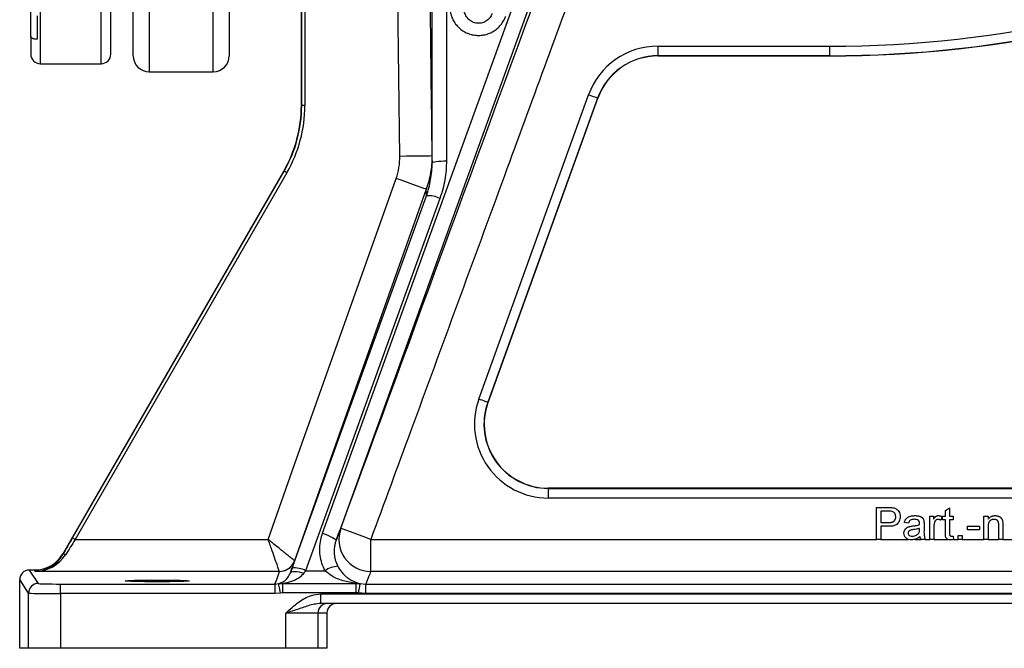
# Model space of a CAD drawing. Extents: x 144 to 1430, y 52 to 2135.
# Tile 16 of 25: x 782 to 1090, y 52 to 248. Entities that reach past the tile are written whole.
import ezdxf

# ---------------------------------------------------------------- set-up
doc = ezdxf.new("R2010")
doc.units = 0
doc.layers.get('0').update_dxf_attribs({"linetype": 'CONTINUOUS'})

msp = doc.modelspace()

# ---------------------------------------------------------------- linework, layer by layer
at = {"color": 7, "linetype": 'CONTINUOUS'}
for p, q in [((788.91, 234.57), (788.91, 518.57)), ((807.91, 234.57), (807.91, 519.1)), ((817.91, 237.07), (817.91, 332.34)), ((847.91, 332.34), (847.91, 237.07)), ((822.91, 330.74), (822.91, 232.07)), ((842.91, 232.07), (842.91, 330.74)), ((870.41, 221.55), (870.41, 277)), ((901.17, 205.64), (900.35, 276.87)), ((870.52, 221.52), (870.52, 268.32)), ((871.52, 268.32), (871.52, 221.52)), ((785.91, 243.18), (785.91, 254.32)), ((981.82, 240.07), (1035.41, 240.07)), ((981.82, 237.07), (981.82, 240.07)), ((1035.41, 240.07), (1035.41, 237.07)), ((1035.41, 237.07), (981.82, 237.07)), ((981.82, 237.07), (981.82, 237)), ((981.82, 237), (1035.41, 237)), ((1035.41, 237.07), (1035.41, 237)), ((788.91, 234.57), (807.91, 234.57)), ((822.91, 232.07), (842.91, 232.07)), ((925.82, 129.84), (960.12, 224.84)), ((870.41, 221.55), (870.52, 221.52)), ((871.52, 221.52), (870.52, 221.52)), ((962.94, 223.82), (928.64, 128.82)), ((928.71, 128.79), (963.01, 223.79)), ((962.94, 223.82), (963.01, 223.79)), ((795.87, 81.45), (864.92, 201.05)), ((798.91, 86.51), (865.03, 201.02)), ((865.89, 200.52), (799.78, 86.01)), ((865.03, 201.02), (864.92, 201.05)), ((913.69, 192.47), (871.75, 76.24)), ((928.64, 128.82), (928.71, 128.79)), ((1200.19, 102), (947.52, 102)), ((947.52, 101.93), (947.52, 102)), ((947.52, 101.93), (947.52, 98.93)), ((947.52, 101.93), (1200.19, 101.93)), ((1200.19, 98.93), (947.52, 98.93)), ((1050.03, 86), (1050.03, 96)), ((1050.03, 96), (1053.7, 96)), ((1071.57, 95.09), (1072.85, 95.82)), ((1072.85, 95.82), (1072.85, 93.31)), ((1053.83, 94.85), (1051.44, 94.85)), ((1051.44, 94.85), (1051.44, 91.26)), ((1066.69, 93.31), (1067.85, 93.31)), ((1066.69, 86), (1066.69, 93.31)), ((1067.85, 93.31), (1067.85, 92.29)), ((1070.54, 93.09), (1070.14, 91.98)), ((1070.67, 92.15), (1070.67, 93.31)), ((1070.67, 93.31), (1071.57, 93.31)), ((1071.57, 93.31), (1071.57, 95.09)), ((1072.85, 93.31), (1074, 93.31)), ((1074, 93.31), (1074, 92.15)), ((1083.62, 86), (1083.62, 93.31)), ((1083.62, 93.31), (1084.9, 93.31)), ((1084.9, 93.31), (1084.9, 92.29)), ((1051.44, 91.26), (1053.85, 91.26)), ((1053.89, 90.1), (1051.44, 90.1)), ((1051.44, 90.1), (1051.44, 86)), ((1060.03, 91.13), (1058.75, 91.26)), ((1063.48, 89.09), (1063.49, 89.46)), ((1064.9, 90.74), (1064.9, 89.17)), ((1067.98, 89.88), (1067.98, 86)), ((1071.57, 92.15), (1070.67, 92.15)), ((1071.57, 88.05), (1071.57, 92.15)), ((1074, 92.15), (1072.85, 92.15)), ((1072.85, 92.15), (1072.85, 88.01)), ((1078.49, 90.1), (1082.21, 90.1)), ((1078.49, 88.95), (1078.49, 90.1)), ((1082.21, 90.1), (1082.21, 88.95)), ((1084.9, 89.92), (1084.9, 86)), ((1088.23, 86), (1088.23, 90.36)), ((1089.52, 90.47), (1089.52, 86)), ((1074, 87.06), (1074.13, 85.98)), ((1075.54, 86), (1075.54, 87.28)), ((1075.54, 87.28), (1076.82, 87.28)), ((1076.82, 87.28), (1076.82, 86)), ((1082.21, 88.95), (1078.49, 88.95)), ((799.78, 86.01), (860.04, 86.01)), ((892.12, 76.01), (892.12, 86.01)), ((892.12, 86.01), (1050.03, 86.01)), ((1051.44, 86), (1050.03, 86)), ((1051.44, 86.01), (1060.02, 86.01)), ((1062.04, 86.01), (1064, 86.01)), ((1065.28, 86), (1064, 86)), ((1065.28, 86.01), (1066.69, 86.01)), ((1067.98, 86), (1066.69, 86)), ((1067.98, 86.01), (1072.36, 86.01)), ((1074.13, 86.01), (1075.54, 86.01)), ((1076.82, 86), (1075.54, 86)), ((1076.82, 86.01), (1083.62, 86.01)), ((1084.9, 86), (1083.62, 86)), ((1084.9, 86.01), (1088.23, 86.01)), ((1089.52, 86), (1088.23, 86)), ((1089.52, 86.01), (1093.22, 86.01)), ((795.87, 81.45), (795.91, 81.26)), ((787.21, 76.45), (785.44, 76.45)), ((785.44, 76.45), (788.24, 72.26)), ((787.3, 76.01), (787.21, 76.45)), ((863.57, 76.01), (787.3, 76.01)), ((863.57, 76.01), (863.57, 76.01)), ((871.75, 76.24), (877.8, 76.24)), ((1237.74, 76.01), (892.12, 76.01)), ((782.45, 52), (782.45, 73.45)), ((785.24, 69.26), (782.45, 73.45)), ((795.24, 69.08), (795.24, 72.08)), ((795.24, 72.08), (862.21, 72.08)), ((862.21, 72.08), (863.29, 72.2)), ((862.21, 69.08), (862.21, 72.08)), ((864.67, 69.35), (864.67, 72.23)), ((864.67, 72.23), (887.54, 72.23)), ((887.54, 69.35), (887.54, 72.23)), ((887.54, 72.23), (888.81, 72.23)), ((888.81, 72.23), (890.57, 72.08)), ((890.57, 69.08), (890.57, 72.08)), ((890.57, 72.08), (1246.54, 72.08)), ((785.24, 52), (785.24, 69.26)), ((795.24, 69.08), (795.24, 52)), ((862.21, 69.08), (795.24, 69.08)), ((863.94, 69.27), (862.21, 69.08)), ((864.67, 69.35), (863.94, 69.27)), ((887.54, 69.35), (864.67, 69.35)), ((876.54, 66), (876.54, 69)), ((876.54, 69), (1169.29, 69)), ((890.57, 69.08), (888.28, 69.28)), ((1246.54, 69.08), (890.57, 69.08)), ((1169.29, 66), (876.54, 66)), ((875.58, 63), (865.59, 63)), ((865.59, 52), (865.59, 63)), ((875.58, 63), (875.58, 52)), ((878.38, 63), (875.58, 63)), ((878.38, 63), (878.38, 52)), ((785.24, 52), (782.45, 52)), ((795.24, 52), (785.24, 52)), ((865.59, 52), (795.24, 52)), ((875.58, 52), (865.59, 52)), ((878.38, 52), (875.58, 52))]:
    msp.add_line(p, q, dxfattribs=at)
at = {"color": 7, "linetype": 'CONTINUOUS', "flags": 128}
for points in [[(877.03, 87.94), (908.3, 174.5), (939.58, 261.06), (968.17, 340.15)], [(911.25, 203.54), (911.25, 212.43), (911.23, 248), (911.21, 293.73), (911.18, 339.46)], [(915.68, 340.15), (915.72, 272.2), (915.75, 204.25)], [(972.4, 337.93), (969.38, 329.56), (957.27, 296.07), (908.86, 162.1), (881.26, 85.71)], [(962.94, 223.82), (962.88, 223.84), (962.72, 223.9), (962.45, 223.99), (962.1, 224.12), (961.68, 224.27), (961.19, 224.45), (960.67, 224.64), (960.12, 224.84)], [(911.16, 205.76), (910.97, 205.76), (910.4, 205.75), (909.48, 205.74), (908.23, 205.72), (906.72, 205.71), (904.99, 205.69), (903.12, 205.67), (901.17, 205.64)], [(911.25, 203.54), (911.34, 203.68), (911.59, 203.81), (912.01, 203.93), (912.57, 204.04), (913.25, 204.13), (914.03, 204.19), (914.87, 204.23), (915.75, 204.25)], [(865.89, 200.52), (865.72, 200.62), (865.56, 200.71), (865.42, 200.8), (865.28, 200.87), (865.18, 200.94), (865.1, 200.98), (865.04, 201.01), (865.03, 201.02)], [(860.04, 86.01), (868.43, 109.67), (900.02, 198.72)], [(909.44, 195.38), (909.25, 195.45), (908.71, 195.64), (907.83, 195.95), (906.66, 196.37), (905.23, 196.87), (903.61, 197.45), (901.85, 198.07), (900.02, 198.72)], [(909.44, 195.38), (902.75, 176.53), (876.01, 101.13), (868.29, 79.34)], [(867.52, 77.07), (870.54, 85.44), (882.63, 118.94), (909.46, 193.3)], [(928.64, 128.82), (928.58, 128.84), (928.41, 128.9), (928.15, 128.99), (927.8, 129.12), (927.37, 129.27), (926.89, 129.45), (926.37, 129.64), (925.82, 129.84)], [(892.12, 86.01), (890.29, 86.68), (888.53, 87.33), (886.9, 87.93), (885.48, 88.45), (884.32, 88.88), (883.45, 89.2), (882.91, 89.39), (882.73, 89.46)], [(799.78, 86.01), (799.61, 86.11), (799.45, 86.2), (799.3, 86.29), (799.17, 86.36), (799.06, 86.42), (798.98, 86.47), (798.93, 86.5), (798.91, 86.51)], [(877.03, 87.94), (877.88, 87.63), (878.7, 87.3), (879.45, 86.96), (880.1, 86.64), (880.63, 86.34), (881.01, 86.08), (881.22, 85.87), (881.26, 85.71)], [(796.77, 81.24), (796.63, 81.29), (796.48, 81.34), (796.35, 81.37), (796.23, 81.38), (796.12, 81.37), (796.03, 81.35), (795.96, 81.31), (795.91, 81.26)], [(868.29, 79.34), (867.98, 78.64), (867.64, 78.1)], [(867.7, 78.19), (867.98, 78.64), (868.29, 79.34)], [(866.98, 75.56), (867.13, 75.76), (867.42, 75.91), (867.83, 75.99), (868.36, 76.01), (868.99, 75.96), (869.68, 75.85), (870.43, 75.68), (871.21, 75.45)], [(863.94, 69.27), (863.82, 69.83), (863.7, 70.37), (863.59, 70.87), (863.49, 71.32), (863.41, 71.68), (863.35, 71.95), (863.31, 72.13), (863.29, 72.2)], [(888.28, 69.28), (888.38, 69.85), (888.48, 70.39), (888.57, 70.9), (888.65, 71.34), (888.71, 71.71), (888.76, 71.99), (888.8, 72.16), (888.81, 72.23)]]:
    msp.add_lwpolyline(points, dxfattribs=at)
at = {"color": 7, "linetype": 'CONTINUOUS'}
for centre, radius, start, end in [((1035.41, 602), 361.93, 270, 295.28), ((1035.41, 602), 364.93, 270, 295.28), ((1035.41, 602), 365, 270, 295.28), ((981.82, 217), 23.07, 90, 160.1469), ((788.91, 237.57), 3, 180, 270), ((807.91, 237.57), 3, 270, 0), ((822.91, 237.07), 5, 180, 270), ((842.91, 237.07), 5, 270, 0), ((981.82, 217), 20.07, 90, 160.1469), ((981.82, 217), 20, 90, 160.1469), ((910.14, 185.54), 7.78, 62.8364, 94.9927), ((947.52, 122), 23.07, 160.1469, 270), ((947.52, 122), 20.07, 160.1469, 270), ((947.52, 122), 20, 160.1469, 270), ((892.12, 86.01), 10, 159.8351, 269.9958), ((863.57, 81.02), 5, 270.0307, 340.4482), ((863.58, 81.01), 5, 269.9814, 325.6052), ((868.22, 69.41), 7.69, 62.68, 95.2394), ((882.41, 69.4), 8.25, 94.3225, 123.9713), ((788.24, 69.26), 3, 90.024, 179.9646), ((878.58, 63), 3, 90.0047, 180.0044)]:
    msp.add_arc(centre, radius, start, end, dxfattribs=at)
for centre, major_axis, ratio, start_param, end_param in [((829.41, 221.55), (39.61, -10.61), 0.999837, 6.021427, 6.544944), ((829.51, 221.52), (39.61, -10.61), 0.999829, 6.021427, 6.544944), ((829.51, 221.52), (40.58, -10.87), 0.999837, 6.021427, 6.544944), ((799.13, 86.51), (6.35, 11), 0.015115, 1.579526, 2.077186), ((800, 86.01), (6.35, 10), 0.015797, 1.580832, 2.078493), ((787.21, 86.46), (-1.89, 9.82), 0.999645, 2.951627, 3.998583), ((787.3, 86.01), (6.43, 7.81), 0.971097, 3.845158, 4.892113), ((787.3, 86.01), (10.85, 1.54), 0.910278, 4.583956, 5.630911), ((785.45, 73.45), (1.66, -2.5), 0.999505, 2.553877, 4.124217), ((795.24, 72.26), (7, 0), 0.026186, 3.159046, 4.712389), ((795.24, 69.26), (10, 0), 0.01833, 3.159046, 4.712389), ((881.38, 63), (3, 0), 0.999848, 1.570796, 3.141593)]:
    msp.add_ellipse(centre, major_axis=major_axis, ratio=ratio, start_param=start_param, end_param=end_param, dxfattribs=at)
msp.add_ellipse((825.41, 73.05), major_axis=(10, 0), ratio=0.026186, dxfattribs=at)
for points, knots in [([(810.91, 237.57), (810.91, 237.57), (810.91, 252.27), (810.91, 304.59), (810.91, 340.08), (810.91, 414.07), (810.91, 449.56), (810.91, 501.88), (810.91, 516.57), (810.91, 516.57)], [0, 0, 0, 0, 0.25, 0.25, 0.5, 0.5, 0.75, 0.75, 1, 1, 1, 1]), ([(910.35, 276.98), (910.43, 270.31), (910.5, 263.65), (910.58, 256.98), (910.77, 239.91), (910.97, 222.83), (911.16, 205.76)], [0, 0, 0, 0, 0.02, 0.02, 0.02, 0.07122674, 0.07122674, 0.07122674, 0.07122674]), ([(958.84, 267.6), (950.51, 244.94), (942.19, 222.27), (933.86, 199.6), (924.08, 172.99), (914.3, 146.37), (904.52, 119.76), (900.39, 108.51), (896.25, 97.26), (892.12, 86.01)], [0, 0, 0, 0, 0.0724438, 0.0724438, 0.0724438, 0.1575064, 0.1575064, 0.1575064, 0.1934619, 0.1934619, 0.1934619, 0.1934619]), ([(916.77, 252.46), (916.77, 251.93), (916.81, 251.41), (916.99, 250.38), (917.12, 249.87), (917.47, 248.89), (917.7, 248.41), (918.21, 247.5), (918.51, 247.07), (919.18, 246.27), (919.55, 245.89), (920.35, 245.21), (920.78, 244.9), (921.46, 244.5), (921.69, 244.38), (922.17, 244.15), (922.41, 244.05), (923.15, 243.78), (923.66, 243.64), (924.44, 243.5), (924.71, 243.46), (925.24, 243.42), (925.5, 243.4), (926.29, 243.4), (926.81, 243.45), (927.6, 243.59), (927.86, 243.65), (928.37, 243.79), (928.62, 243.87), (929.35, 244.14), (929.83, 244.37), (930.74, 244.9), (931.17, 245.21), (931.97, 245.88), (932.34, 246.26), (933.01, 247.07), (933.31, 247.5), (933.83, 248.41), (934.05, 248.88), (934.23, 249.37)], [0, 0, 0, 0, 0.0625, 0.0625, 0.125, 0.125, 0.1875, 0.1875, 0.25, 0.25, 0.3125, 0.3125, 0.375, 0.375, 0.40625, 0.40625, 0.4375, 0.4375, 0.5, 0.5, 0.53125, 0.53125, 0.5625, 0.5625, 0.625, 0.625, 0.65625, 0.65625, 0.6875, 0.6875, 0.75, 0.75, 0.8125, 0.8125, 0.875, 0.875, 0.9375, 0.9375, 1, 1, 1, 1]), ([(929.99, 250.21), (929.82, 249.72), (929.57, 249.27), (928.9, 248.45), (928.51, 248.11), (927.82, 247.69), (927.58, 247.58), (927.08, 247.39), (926.81, 247.32), (926.28, 247.22), (926.01, 247.2), (925.47, 247.2), (925.2, 247.23), (924.67, 247.33), (924.41, 247.4), (923.91, 247.59), (923.67, 247.71), (923.21, 247.99), (923, 248.15), (922.61, 248.5), (922.42, 248.69), (922.1, 249.1), (921.96, 249.31), (921.71, 249.77), (921.6, 250.01), (921.43, 250.49), (921.37, 250.74), (921.29, 251.24), (921.27, 251.5), (921.27, 251.76)], [0, 0, 0, 0, 0.125, 0.125, 0.25, 0.25, 0.3125, 0.3125, 0.375, 0.375, 0.4375, 0.4375, 0.5, 0.5, 0.5625, 0.5625, 0.625, 0.625, 0.6875, 0.6875, 0.75, 0.75, 0.8125, 0.8125, 0.875, 0.875, 0.9375, 0.9375, 1, 1, 1, 1]), ([(787.91, 242.21), (787.88, 242.21), (787.81, 242.22), (787.71, 242.22), (787.6, 242.22), (787.5, 242.23), (787.36, 242.24), (787.18, 242.25), (787, 242.28), (786.82, 242.31), (786.62, 242.37), (786.4, 242.46), (786.22, 242.57), (786.11, 242.68), (786.03, 242.78), (785.96, 242.9), (785.92, 243.04), (785.92, 243.14), (785.91, 243.18)], [0, 0, 0, 0, 0.0221761, 0.0458004, 0.0709051, 0.0975166, 0.1256565, 0.184713, 0.2513639, 0.311026, 0.3764855, 0.5010211, 0.6257883, 0.6967849, 0.7512992, 0.8430897, 0.9259725, 1, 1, 1, 1]), ([(909.46, 193.3), (910.06, 194.95), (910.5, 196.63), (910.95, 199.19), (911.06, 200.05), (911.21, 201.79), (911.25, 202.67), (911.25, 203.54)], [0, 0, 0, 0, 0.5, 0.5, 0.75, 0.75, 1, 1, 1, 1]), ([(911.16, 205.76), (911.17, 205.6), (911.18, 205.45), (911.19, 205.29), (911.2, 205.07), (911.21, 204.85), (911.21, 204.64), (911.23, 204.27), (911.24, 203.91), (911.25, 203.54)], [0.0099947, 0.0099947, 0.0099947, 0.0099947, 0.0362691, 0.0362691, 0.0362691, 0.0725382, 0.0725382, 0.0725382, 0.1326979, 0.1326979, 0.1326979, 0.1326979]), ([(915.75, 204.25), (915.67, 202.27), (915.49, 198.26), (914.3, 194.41), (913.69, 192.47)], [0, 0, 0, 0, 0.49263, 1, 1, 1, 1]), ([(909.46, 193.3), (909.46, 193.5), (909.46, 193.71), (909.46, 193.92), (909.46, 194.15), (909.46, 194.38), (909.45, 194.61), (909.45, 194.87), (909.45, 195.13), (909.44, 195.38)], [0.0043003, 0.0043003, 0.0043003, 0.0043003, 0.0412804, 0.0412804, 0.0412804, 0.0825608, 0.0825608, 0.0825608, 0.1289364, 0.1289364, 0.1289364, 0.1289364]), ([(1053.7, 96), (1053.98, 96), (1054.48, 96), (1054.97, 95.93), (1055.18, 95.91)], [0, 0, 0, 0, 0.5601015, 1, 1, 1, 1]), ([(1055.18, 95.91), (1055.55, 95.82), (1056.27, 95.64), (1057.01, 94.87), (1057.4, 94), (1057.44, 93.42), (1057.46, 93.13)], [0, 0, 0, 0, 0.280013, 0.558912, 0.779392, 1, 1, 1, 1]), ([(1054.98, 94.76), (1054.76, 94.79), (1054.38, 94.85), (1054, 94.85), (1053.83, 94.85)], [0, 0, 0, 0, 0.559585, 1, 1, 1, 1]), ([(1053.85, 91.26), (1053.95, 91.26), (1054.13, 91.26), (1054.4, 91.28), (1054.65, 91.32), (1054.87, 91.37), (1055.07, 91.44), (1055.26, 91.52), (1055.41, 91.62), (1055.55, 91.73), (1055.67, 91.86), (1055.77, 92), (1055.86, 92.15), (1055.93, 92.32), (1055.99, 92.49), (1056.02, 92.68), (1056.05, 92.88), (1056.05, 93.02), (1056.05, 93.09)], [0, 0, 0, 0, 0.087731, 0.169006, 0.244802, 0.314232, 0.378942, 0.439172, 0.495787, 0.549435, 0.602, 0.654255, 0.706905, 0.761202, 0.816862, 0.87467, 0.936008, 1, 1, 1, 1]), ([(1057.46, 93.13), (1057.41, 92.63), (1057.3, 91.63), (1056.32, 90.5), (1055.06, 90.15), (1054.28, 90.12), (1053.89, 90.1)], [0, 0, 0, 0, 0.279813, 0.557836, 0.778561, 1, 1, 1, 1]), ([(1056.05, 93.09), (1056.04, 93.29), (1056.02, 93.69), (1055.77, 94.19), (1055.42, 94.58), (1055.12, 94.7), (1054.98, 94.76)], [0, 0, 0, 0, 0.280263, 0.560074, 0.780145, 1, 1, 1, 1]), ([(1058.75, 91.26), (1058.78, 91.38), (1058.83, 91.61), (1058.96, 91.93), (1059.11, 92.22), (1059.29, 92.48), (1059.5, 92.7), (1059.76, 92.89), (1060.06, 93.06), (1060.4, 93.2), (1060.77, 93.3), (1061.17, 93.38), (1061.61, 93.43), (1061.9, 93.43), (1062.06, 93.44)], [0, 0, 0, 0, 0.085104, 0.164331, 0.238077, 0.308278, 0.378099, 0.450841, 0.528541, 0.611943, 0.701454, 0.795479, 0.894775, 1, 1, 1, 1]), ([(1061.83, 92.28), (1061.61, 92.28), (1061.17, 92.26), (1060.57, 92.07), (1060.2, 91.62), (1060.08, 91.29), (1060.03, 91.13)], [0, 0, 0, 0, 0.280853, 0.559748, 0.779496, 1, 1, 1, 1]), ([(1063.16, 91.9), (1062.93, 92.03), (1062.51, 92.27), (1062.04, 92.28), (1061.83, 92.28)], [0, 0, 0, 0, 0.557874, 1, 1, 1, 1]), ([(1062.06, 93.44), (1062.21, 93.43), (1062.49, 93.43), (1062.9, 93.39), (1063.26, 93.32), (1063.58, 93.23), (1063.85, 93.11), (1064.09, 92.98), (1064.29, 92.84), (1064.45, 92.67), (1064.59, 92.49), (1064.69, 92.29), (1064.78, 92.07), (1064.82, 91.92), (1064.84, 91.83)], [0, 0, 0, 0, 0.1277015, 0.2433675, 0.3471886, 0.4412827, 0.5260555, 0.6028203, 0.6721135, 0.7357752, 0.7977781, 0.8617654, 0.9285338, 0.999997, 0.999997, 0.999997, 0.999997]), ([(1067.85, 92.29), (1067.91, 92.4), (1068.03, 92.6), (1068.22, 92.86), (1068.4, 93.07), (1068.58, 93.21), (1068.76, 93.31), (1068.95, 93.38), (1069.14, 93.43), (1069.27, 93.43), (1069.34, 93.44)], [0, 0, 0, 0, 0.189667, 0.351384, 0.488427, 0.600991, 0.701645, 0.800871, 0.898948, 1, 1, 1, 1]), ([(1069.29, 92.28), (1069.23, 92.28), (1069.11, 92.27), (1068.93, 92.23), (1068.76, 92.15), (1068.61, 92.04), (1068.47, 91.9), (1068.34, 91.74), (1068.24, 91.55), (1068.2, 91.42), (1068.18, 91.35)], [0, 0, 0, 0, 0.118293, 0.233566, 0.351037, 0.47256, 0.59757, 0.724644, 0.858166, 1, 1, 1, 1]), ([(1070.14, 91.98), (1070.07, 92.03), (1069.94, 92.12), (1069.72, 92.21), (1069.51, 92.27), (1069.36, 92.28), (1069.29, 92.28)], [0.0000062, 0.0000062, 0.0000062, 0.0000062, 0.2733311, 0.5271468, 0.7671352, 1, 1, 1, 1]), ([(1069.34, 93.44), (1069.44, 93.43), (1069.64, 93.42), (1069.94, 93.35), (1070.25, 93.25), (1070.44, 93.15), (1070.54, 93.09)], [0, 0, 0, 0, 0.235779, 0.477896, 0.732141, 1, 1, 1, 1]), ([(1084.9, 92.29), (1084.97, 92.38), (1085.1, 92.56), (1085.32, 92.79), (1085.57, 92.99), (1085.84, 93.16), (1086.13, 93.28), (1086.44, 93.37), (1086.78, 93.43), (1087.01, 93.43), (1087.13, 93.44)], [0, 0, 0, 0, 0.1289512, 0.2529725, 0.3733959, 0.4926376, 0.6126879, 0.7362759, 0.8650565, 1, 1, 1, 1]), ([(1086.77, 92.28), (1086.71, 92.28), (1086.58, 92.28), (1086.4, 92.26), (1086.23, 92.21), (1086.06, 92.16), (1085.9, 92.09), (1085.74, 92.01), (1085.59, 91.91), (1085.45, 91.79), (1085.32, 91.65), (1085.2, 91.49), (1085.11, 91.29), (1085.03, 91.07), (1084.97, 90.82), (1084.93, 90.54), (1084.9, 90.24), (1084.9, 90.03), (1084.9, 89.92)], [0, 0, 0, 0, 0.05474, 0.107494, 0.159432, 0.210592, 0.261398, 0.312429, 0.36439, 0.41773, 0.472461, 0.530716, 0.592905, 0.660261, 0.734487, 0.815792, 0.903972, 1, 1, 1, 1]), ([(1088.23, 90.36), (1088.23, 90.48), (1088.23, 90.7), (1088.2, 91), (1088.16, 91.25), (1088.1, 91.47), (1088.02, 91.65), (1087.9, 91.81), (1087.77, 91.95), (1087.6, 92.07), (1087.42, 92.16), (1087.21, 92.23), (1087, 92.27), (1086.85, 92.28), (1086.77, 92.28)], [0, 0, 0, 0, 0.125547, 0.234154, 0.327129, 0.405411, 0.474787, 0.543633, 0.613514, 0.686384, 0.761237, 0.837662, 0.916892, 1, 1, 1, 1]), ([(1087.13, 93.44), (1087.23, 93.43), (1087.43, 93.43), (1087.73, 93.38), (1088.02, 93.31), (1088.29, 93.21), (1088.53, 93.08), (1088.75, 92.94), (1088.93, 92.77), (1089.09, 92.58), (1089.21, 92.38), (1089.31, 92.16), (1089.39, 91.92), (1089.43, 91.75), (1089.45, 91.67)], [0, 0, 0, 0, 0.09645, 0.190682, 0.281885, 0.372981, 0.460286, 0.541495, 0.618093, 0.691476, 0.764762, 0.840053, 0.91821, 1, 1, 1, 1]), ([(881.26, 85.71), (881.31, 85.85), (881.37, 85.98), (881.42, 86.12), (881.69, 86.83), (881.97, 87.53), (882.25, 88.24), (882.41, 88.65), (882.57, 89.05), (882.73, 89.46)], [0.0048165, 0.0048165, 0.0048165, 0.0048165, 0.02, 0.02, 0.02, 0.1, 0.1, 0.1, 0.1459219, 0.1459219, 0.1459219, 0.1459219]), ([(1058.62, 87.94), (1058.62, 88.02), (1058.63, 88.2), (1058.67, 88.45), (1058.74, 88.68), (1058.85, 88.91), (1058.97, 89.12), (1059.12, 89.3), (1059.28, 89.47), (1059.46, 89.61), (1059.66, 89.74), (1059.87, 89.85), (1060.09, 89.94), (1060.24, 89.99), (1060.32, 90.01)], [0, 0, 0, 0, 0.090097, 0.177251, 0.262629, 0.347796, 0.431944, 0.513339, 0.593599, 0.672931, 0.753185, 0.833668, 0.916182, 1, 1, 1, 1]), ([(1060.32, 90.01), (1060.51, 90.05), (1060.86, 90.13), (1061.21, 90.18), (1061.37, 90.2)], [0, 0, 0, 0, 0.559918, 1, 1, 1, 1]), ([(1061.37, 90.2), (1061.77, 90.25), (1062.49, 90.34), (1063.18, 90.53), (1063.48, 90.62)], [0, 0, 0, 0, 0.560183, 1, 1, 1, 1]), ([(1063.49, 89.46), (1063.13, 89.36), (1062.5, 89.18), (1061.85, 89.1), (1061.56, 89.06)], [0, 0, 0, 0, 0.55976, 1, 1, 1, 1]), ([(1063.49, 90.91), (1063.49, 90.97), (1063.49, 91.08), (1063.47, 91.23), (1063.45, 91.38), (1063.41, 91.51), (1063.37, 91.62), (1063.31, 91.73), (1063.24, 91.82), (1063.19, 91.87), (1063.16, 91.9)], [0, 0, 0, 0, 0.1576937, 0.3027499, 0.4381682, 0.5647048, 0.6817627, 0.7918314, 0.8965244, 0.9999935, 0.9999935, 0.9999935, 0.9999935]), ([(1063.48, 90.62), (1063.48, 90.65), (1063.49, 90.72), (1063.49, 90.8), (1063.49, 90.86), (1063.49, 90.9), (1063.49, 90.91)], [0, 0, 0, 0, 0.35568, 0.644278, 0.859095, 1, 1, 1, 1]), ([(1064.84, 91.83), (1064.86, 91.63), (1064.9, 91.27), (1064.9, 90.9), (1064.9, 90.74)], [0, 0, 0, 0, 0.559811, 1, 1, 1, 1]), ([(1068.18, 91.35), (1068.14, 91.23), (1068.08, 91), (1068.02, 90.64), (1067.98, 90.27), (1067.98, 90.01), (1067.98, 89.88)], [0, 0, 0, 0, 0.23826, 0.483736, 0.736379, 1, 1, 1, 1]), ([(1089.45, 91.67), (1089.47, 91.45), (1089.51, 91.05), (1089.52, 90.65), (1089.52, 90.47)], [0, 0, 0, 0, 0.559788, 1, 1, 1, 1]), ([(877.8, 76.24), (877.46, 76.99), (876.77, 78.5), (876.23, 80.93), (876.1, 83.43), (876.36, 85.8), (876.82, 87.27), (877.03, 87.94)], [0, 0, 0, 0, 0.203247, 0.412425, 0.615659, 0.824731, 1, 1, 1, 1]), ([(1061.01, 85.87), (1060.68, 85.89), (1060.01, 85.93), (1059.18, 86.42), (1058.69, 87.15), (1058.64, 87.67), (1058.62, 87.94)], [0, 0, 0, 0, 0.280815, 0.5596855, 0.7796927, 1, 1, 1, 1]), ([(1061.56, 89.06), (1061.2, 89.02), (1060.74, 88.98), (1060.25, 88.72), (1060.06, 88.53), (1059.93, 88.28), (1059.91, 88.1), (1059.9, 88.01)], [0, 0, 0, 0, 0.500282, 0.625331, 0.75028, 0.875157, 1, 1, 1, 1]), ([(1059.9, 88.01), (1059.91, 87.89), (1059.94, 87.65), (1060.17, 87.36), (1060.61, 87.07), (1061.02, 87.04), (1061.3, 87.03)], [0, 0, 0, 0, 0.186577, 0.373478, 0.560617, 1, 1, 1, 1]), ([(1063.62, 86.9), (1063.18, 86.57), (1062.4, 85.99), (1061.43, 85.91), (1061.01, 85.87)], [0, 0, 0, 0, 0.5599697, 1, 1, 1, 1]), ([(1061.3, 87.03), (1061.75, 87.08), (1062.56, 87.18), (1063.07, 87.8), (1063.29, 88.08)], [0, 0, 0, 0, 0.559758, 1, 1, 1, 1]), ([(1063.29, 88.08), (1063.32, 88.14), (1063.39, 88.28), (1063.44, 88.51), (1063.48, 88.79), (1063.48, 88.98), (1063.48, 89.09)], [0.000009, 0.000009, 0.000009, 0.000009, 0.2016554, 0.4336305, 0.6976394, 1, 1, 1, 1]), ([(1064, 86), (1063.9, 86.16), (1063.72, 86.43), (1063.65, 86.76), (1063.62, 86.9)], [0, 0, 0, 0, 0.559698, 1, 1, 1, 1]), ([(1064.9, 89.17), (1064.88, 88.57), (1064.83, 87.49), (1065.15, 86.45), (1065.28, 86)], [0, 0, 0, 0, 0.56153, 1, 1, 1, 1]), ([(1073.23, 85.87), (1073.03, 85.88), (1072.62, 85.89), (1072.05, 86.13), (1071.63, 86.65), (1071.58, 87.35), (1071.57, 87.82), (1071.57, 88.05)], [0, 0, 0, 0, 0.187224, 0.373407, 0.558846, 0.779085, 1, 1, 1, 1]), ([(1072.85, 88.01), (1072.85, 87.93), (1072.85, 87.79), (1072.86, 87.6), (1072.88, 87.46), (1072.91, 87.33), (1072.98, 87.21), (1073.08, 87.12), (1073.18, 87.07), (1073.28, 87.05), (1073.38, 87.03), (1073.46, 87.03), (1073.5, 87.03)], [0, 0, 0, 0, 0.169375, 0.305711, 0.409301, 0.481281, 0.592987, 0.704778, 0.766272, 0.835462, 0.913045, 1, 1, 1, 1]), ([(1073.5, 87.03), (1073.53, 87.03), (1073.61, 87.03), (1073.73, 87.03), (1073.86, 87.04), (1073.95, 87.05), (1074, 87.06)], [0, 0, 0, 0, 0.20274, 0.437539, 0.704573, 1, 1, 1, 1]), ([(863.57, 76.01), (863.54, 76.12), (863.46, 76.34), (862.99, 77.67), (862.28, 79.68), (861.49, 81.92), (860.85, 83.74), (860.49, 84.74), (860.3, 85.29), (860.19, 85.6), (860.13, 85.78), (860.09, 85.88), (860.07, 85.93), (860.06, 85.97), (860.05, 85.98), (860.05, 86), (860.05, 86), (860.04, 86.01)], [0, 0, 0, 0, 0.184032, 0.362222, 0.546149, 0.754783, 0.864406, 0.923409, 0.956466, 0.975207, 0.98587, 0.991946, 0.995408, 0.997383, 0.99841, 0.998706, 1, 1, 1, 1]), ([(868.29, 79.34), (868.27, 79.35), (868.2, 79.41), (867.96, 79.6), (867.78, 79.75), (867.45, 80.02), (867.33, 80.11), (867.06, 80.33), (866.92, 80.45), (866.45, 80.83), (866.1, 81.11), (865.53, 81.57), (865.32, 81.74), (864.91, 82.08), (864.69, 82.25), (864.03, 82.78), (863.57, 83.16), (862.6, 83.94), (862.1, 84.35), (861.34, 84.97), (861.08, 85.17), (860.69, 85.49), (860.56, 85.59), (860.3, 85.8), (860.17, 85.91), (860.04, 86.01)], [0, 0, 0, 0, 0.125, 0.125, 0.25, 0.25, 0.3125, 0.3125, 0.375, 0.375, 0.5, 0.5, 0.5625, 0.5625, 0.625, 0.625, 0.75, 0.75, 0.875, 0.875, 0.9375, 0.9375, 0.96875, 0.96875, 1, 1, 1, 1]), ([(881.26, 85.71), (881.14, 85.38), (881.04, 85.05), (880.87, 84.37), (880.81, 84.03), (880.66, 83), (880.64, 82.31), (880.7, 81.27), (880.74, 80.92), (880.86, 80.23), (880.93, 79.9), (881.21, 78.9), (881.46, 78.25), (881.79, 77.63)], [0, 0, 0, 0, 0.125, 0.125, 0.25, 0.25, 0.5, 0.5, 0.625, 0.625, 0.75, 0.75, 1, 1, 1, 1]), ([(1074.13, 85.98), (1073.96, 85.95), (1073.67, 85.89), (1073.36, 85.88), (1073.23, 85.87)], [0, 0, 0, 0, 0.5600784, 1, 1, 1, 1]), ([(868.29, 79.34), (868.26, 79.25), (868.23, 79.16), (868.2, 79.07), (868.08, 78.72), (867.96, 78.37), (867.84, 78.02), (867.69, 77.59), (867.54, 77.16), (867.39, 76.73), (867.26, 76.36), (867.12, 75.98), (866.99, 75.6), (866.99, 75.59), (866.98, 75.57), (866.98, 75.56)], [0, 0, 0, 0, 0.01, 0.01, 0.01, 0.05, 0.05, 0.05, 0.0987582, 0.0987582, 0.0987582, 0.141665, 0.141665, 0.141665, 0.1433117, 0.1433117, 0.1433117, 0.1433117]), ([(881.79, 77.63), (882.01, 77.19), (882.25, 76.8), (882.77, 76.06), (883.04, 75.72), (883.61, 75.1), (883.9, 74.81), (884.48, 74.3), (884.78, 74.07), (885.39, 73.65), (885.69, 73.45), (886.31, 73.11), (886.62, 72.96), (887.55, 72.56), (888.18, 72.37), (888.81, 72.23)], [0, 0, 0, 0, 0.125, 0.125, 0.25, 0.25, 0.375, 0.375, 0.5, 0.5, 0.625, 0.625, 0.75, 0.75, 1, 1, 1, 1]), ([(862.21, 72.08), (862.23, 72.15), (862.41, 72.64), (862.72, 73.54), (863.15, 74.77), (863.43, 75.6), (863.57, 76.01)], [0, 0, 0, 0, 0.057267, 0.371511, 0.685756, 1, 1, 1, 1]), ([(863.29, 72.2), (863.82, 72.39), (864.82, 72.76), (866.12, 73.82), (866.73, 75.06), (866.98, 75.56)], [0, 0, 0, 0, 0.39161, 0.751059, 1, 1, 1, 1]), ([(871.21, 75.45), (870.74, 74.95), (869.6, 73.73), (867.27, 72.76), (865.52, 72.4), (864.67, 72.23)], [0, 0, 0, 0, 0.262611, 0.641798, 1, 1, 1, 1]), ([(887.54, 72.23), (886.17, 72.47), (883.58, 72.92), (880.22, 74.24), (878.5, 75.66), (877.8, 76.24)], [0, 0, 0, 0, 0.3996819, 0.7548538, 1, 1, 1, 1]), ([(892.12, 76.01), (892.11, 76), (891.88, 75.42), (891.51, 74.47), (891.01, 73.2), (890.72, 72.46), (890.58, 72.1), (890.57, 72.08)], [0, 0, 0, 0, 0.013837, 0.438019, 0.720808, 0.986036, 1, 1, 1, 1]), ([(863.29, 72.2), (863.7, 72.25), (864.15, 72.3), (864.61, 72.23), (864.67, 72.23)], [0, 0, 0, 0, 0.886218, 1, 1, 1, 1]), ([(865.59, 63), (865.59, 63), (866.86, 64.18), (868.69, 65.88), (871.42, 67.63), (873.74, 68.71), (875.52, 68.9), (876.54, 69)], [0, 0, 0, 0, 0.0013099, 0.4066519, 0.5824469, 0.7620314, 1, 1, 1, 1]), ([(876.54, 66), (875.84, 65.94), (873.86, 65.76), (870.65, 64.63), (867.65, 63.67), (865.9, 63.1), (865.59, 63), (865.59, 63)], [0, 0, 0, 0, 0.190597, 0.534265, 0.918234, 0.998279, 1, 1, 1, 1])]:
    msp.add_open_spline(points, degree=3, knots=knots, dxfattribs=at)
for points in [[(882.73, 89.46), (905.46, 151.29), (928.18, 213.11), (950.88, 274.95)], [(787.91, 249.54), (787.91, 246.7), (787.91, 244.26), (787.91, 242.21)], [(785.91, 243.18), (785.91, 239.46), (785.91, 237.57), (785.91, 237.57)], [(900.02, 198.72), (900.41, 199.84), (901, 202.12), (901.18, 204.46), (901.17, 205.64)], [(911.16, 205.76), (911.18, 203.98), (910.91, 200.47), (910.04, 197.06), (909.44, 195.38)], [(866.98, 75.56), (867.15, 76.05), (867.33, 76.56), (867.52, 77.07)], [(868.29, 79.34), (868.29, 79.34), (868.29, 79.34), (868.29, 79.34)], [(871.75, 76.24), (871.57, 75.97), (871.39, 75.71), (871.21, 75.45)], [(888.28, 69.28), (888.03, 69.33), (887.79, 69.35), (887.54, 69.35)]]:
    msp.add_open_spline(points, degree=3, dxfattribs=at)

doc.saveas('drawing.dxf')
